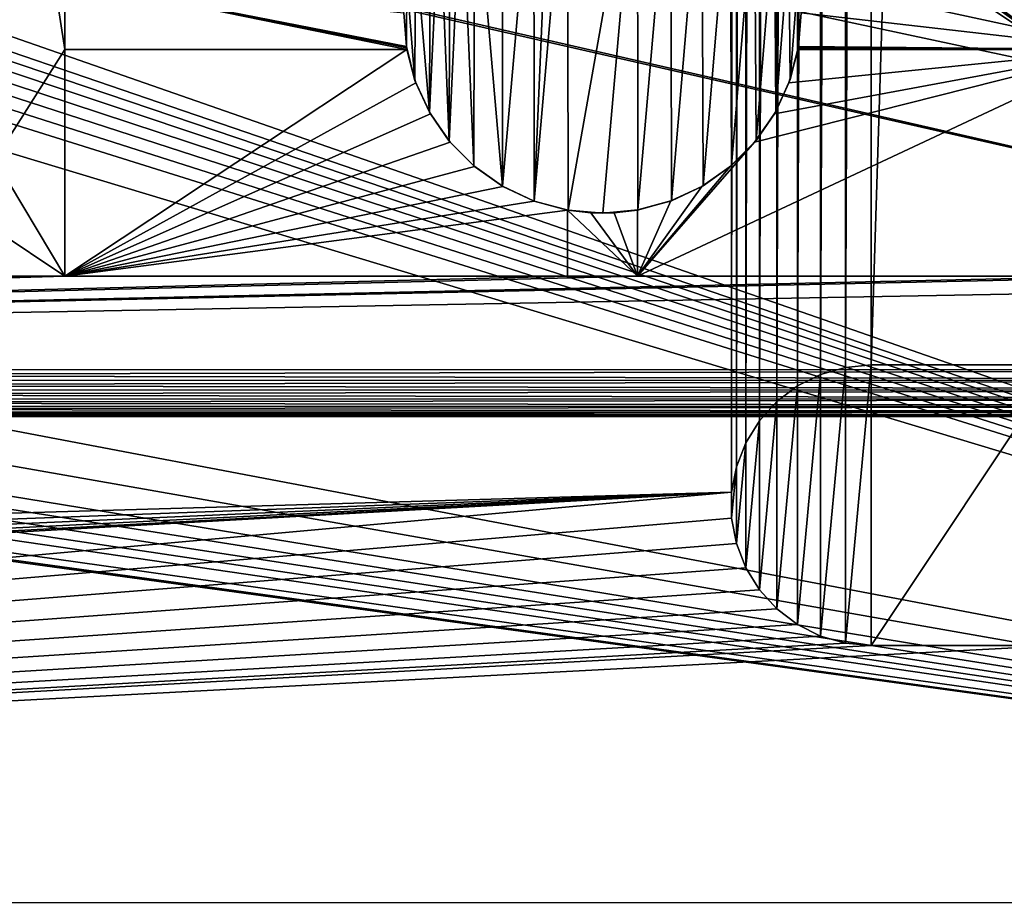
# Model space of a CAD drawing. Header units: metres. Extents: x -206 to 75, y -104 to 104.
# Tile 87 of 256: x -118 to -97, y -75 to -56. Entities that reach past the tile are written whole.
import ezdxf

# ---------------------------------------------------------------- set-up
doc = ezdxf.new("R2010")
doc.units = ezdxf.units.M
doc.layers.add('solid_01_1-CONSUMER_THERM_B_125288', color=7, linetype='CONTINUOUS')

msp = doc.modelspace()

# ---------------------------------------------------------------- linework, layer by layer
at = {"layer": 'solid_01_1-CONSUMER_THERM_B_125288'}
for points in [[(-158.776108, 66.195313), (-102.949013, 67.817345), (-158.757141, -66.251068)], [(-102.949013, 67.817345), (-158.757065, -66.804688), (-158.757141, -66.251068)], [(-102.949013, 67.817345), (-103.148926, 67.301086), (-158.757065, -66.804688)], [(-103.148926, 67.301086), (-103.25058, 66.756882), (-158.757065, -66.804688)], [(-103.25058, 66.756882), (-159.058624, -67.86515), (-158.858719, -67.348892)], [(-103.25058, 66.756882), (-103.250504, 66.203262), (-159.058624, -67.86515)], [(-103.25058, 66.756882), (-158.858719, -67.348892), (-158.757065, -66.804688)], [(-103.250504, 66.203262), (-103.231537, -66.243118), (-159.058624, -67.86515)], [(-103.250504, 66.203262), (-103.148697, 65.659088), (-103.231537, -66.243118)], [(-103.148697, 65.659088), (-103.12989, -65.698914), (-103.231537, -66.243118)], [(-103.148697, 65.659088), (-102.948631, 65.142883), (-103.12989, -65.698914)], [(-102.948631, 65.142883), (-102.92997, -65.182655), (-103.12989, -65.698914)], [(-102.948631, 65.142883), (-102.65712, 64.672234), (-102.92997, -65.182655)], [(-102.65712, 64.672234), (-102.638596, -64.711922), (-102.92997, -65.182655)], [(-102.65712, 64.672234), (-102.284088, 64.263168), (-102.638596, -64.711922)], [(-102.284088, 64.263168), (-102.265686, -64.30275), (-102.638596, -64.711922)], [(-102.284088, 64.263168), (-101.842255, 63.929611), (-102.265686, -64.30275)], [(-101.842255, 63.929611), (-101.823944, -63.969063), (-102.265686, -64.30275)], [(-101.842255, 63.929611), (-101.346649, 63.682919), (-101.823944, -63.969063)], [(-101.346649, 63.682919), (-101.328407, -63.722233), (-101.823944, -63.969063)], [(-101.346649, 63.682919), (-100.814156, 63.531498), (-101.328407, -63.722233)], [(-100.814156, 63.531498), (-100.795959, -63.570656), (-101.328407, -63.722233)], [(-100.814156, 63.531498), (-100.262909, 63.480499), (-100.795959, -63.570656)], [(-100.262909, 63.480499), (-100.244728, -63.519501), (-100.795959, -63.570656)], [(-96.262909, 63.481071), (-100.244728, -63.519501), (-100.262909, 63.480499)], [(-96.262909, 63.481071), (-96.244728, -63.518929), (-100.244728, -63.519501)], [(-185.595474, -63.627823, 75.400002), (-76.395485, -63.61998, 75.400002), (-169.283783, -42.467205, 75.400002)], [(-76.395485, -63.61998, 75.400002), (-168.500031, -42.528885, 75.400002), (-169.283783, -42.467205, 75.400002)], [(-76.395485, -63.61998, 75.400002), (-93.500031, -42.528851, 75.400002), (-168.500031, -42.528885, 75.400002)], [(-149.213455, -45.836296, 1.5), (-150.476547, -45.923691, 1.5), (-65.493088, -75.014526, 1.5)], [(-95.604607, -57.279106, 1.5), (-112.781067, -45.831078, 1.5), (-149.213455, -45.836296, 1.5)], [(-95.604607, -57.279106, 1.5), (-149.213455, -45.836296, 1.5), (-65.493088, -75.014526, 1.5)], [(-95.604607, -57.279106, 1.5), (-111.517952, -45.918114, 1.5), (-112.781067, -45.831078, 1.5)], [(-151.110367, -46.03447, 1.5), (-151.7388, -46.190445, 1.5), (-65.493088, -75.014526, 1.5)], [(-150.476547, -45.923691, 1.5), (-151.110367, -46.03447, 1.5), (-65.493088, -75.014526, 1.5)], [(-95.604607, -57.279106, 1.5), (-110.884102, -46.028709, 1.5), (-111.517952, -45.918114, 1.5)], [(-95.604607, -57.279106, 1.5), (-97.158119, -56.130054, 1.5), (-110.884102, -46.028709, 1.5)], [(-151.7388, -46.190445, 1.5), (-152.356613, -46.390984, 1.5), (-65.493088, -75.014526, 1.5)], [(-152.356613, -46.390984, 1.5), (-152.958725, -46.634659, 1.5), (-65.493088, -75.014526, 1.5)], [(-152.958725, -46.634659, 1.5), (-153.540314, -46.919289, 1.5), (-65.493088, -75.014526, 1.5)], [(-153.540314, -46.919289, 1.5), (-154.096954, -47.241997, 1.5), (-65.493088, -75.014526, 1.5)], [(-117.496078, -55.272934, 66.816208), (-117.495972, -56.772934, 67.426552), (-118.996666, -47.123039, 63.5)], [(-118.995804, -59.123039, 68.382759), (-118.996666, -47.123039, 63.5), (-117.495972, -56.772934, 67.426552)], [(-154.096954, -47.241997, 1.5), (-155.120499, -47.987244, 1.5), (-65.493088, -75.014526, 1.5)], [(-155.120499, -47.987244, 1.5), (-164.83345, -56.139744, 1.5), (-65.493088, -75.014526, 1.5)], [(-107.455284, -60.013729, 67.400002), (-107.460419, -52.032364, 67.400002), (-107.107277, -51.91996, 67.400002)], [(-107.455284, -60.013729, 67.400002), (-107.107277, -51.91996, 67.400002), (-106.74633, -51.83886, 67.400002)], [(-106.73185, -60.207924, 67.400002), (-107.455284, -60.013729, 67.400002), (-106.74633, -51.83886, 67.400002)], [(-106.73185, -60.207924, 67.400002), (-106.74633, -51.83886, 67.400002), (-105.24633, -51.838753, 67.400002)], [(-105.985985, -60.272079, 67.400002), (-106.73185, -60.207924, 67.400002), (-105.24633, -51.838753, 67.400002)], [(-105.240486, -60.204411, 67.400002), (-105.985985, -60.272079, 67.400002), (-105.24633, -51.838753, 67.400002)], [(-104.534401, -52.031349, 67.400002), (-105.240486, -60.204411, 67.400002), (-105.24633, -51.838753, 67.400002)], [(-108.133133, -59.695683, 67.400002), (-108.129875, -52.34663, 67.400002), (-107.460419, -52.032364, 67.400002)], [(-107.455284, -60.013729, 67.400002), (-108.133133, -59.695683, 67.400002), (-107.460419, -52.032364, 67.400002)], [(-104.534401, -52.031349, 67.400002), (-104.517998, -60.006817, 67.400002), (-105.240486, -60.204411, 67.400002)], [(-104.534401, -52.031349, 67.400002), (-103.86689, -52.343899, 67.400002), (-104.517998, -60.006817, 67.400002)], [(-108.133133, -59.695683, 67.400002), (-108.734764, -52.772209, 67.400002), (-108.129875, -52.34663, 67.400002)], [(-103.86689, -52.343899, 67.400002), (-103.841537, -59.685513, 67.400002), (-104.517998, -60.006817, 67.400002)], [(-103.86689, -52.343899, 67.400002), (-103.263168, -52.767265, 67.400002), (-103.841537, -59.685513, 67.400002)], [(-108.744423, -59.26384, 67.400002), (-109.007187, -53.022888, 67.400002), (-108.734764, -52.772209, 67.400002)], [(-108.133133, -59.695683, 67.400002), (-108.744423, -59.26384, 67.400002), (-108.734764, -52.772209, 67.400002)], [(-103.263168, -52.767265, 67.400002), (-103.232475, -59.250927, 67.400002), (-103.841537, -59.685513, 67.400002)], [(-103.263168, -52.767265, 67.400002), (-102.741577, -53.288784, 67.400002), (-103.232475, -59.250927, 67.400002)], [(-109.270836, -58.731003, 67.400002), (-109.256905, -53.296452, 67.400002), (-109.007187, -53.022888, 67.400002)], [(-108.744423, -59.26384, 67.400002), (-109.270836, -58.731003, 67.400002), (-109.007187, -53.022888, 67.400002)], [(-102.741577, -53.288784, 67.400002), (-102.708534, -58.715599, 67.400002), (-103.232475, -59.250927, 67.400002)], [(-102.741577, -53.288784, 67.400002), (-102.31813, -53.892445, 67.400002), (-102.708534, -58.715599, 67.400002)], [(-109.270836, -58.731003, 67.400002), (-109.48188, -53.590786, 67.400002), (-109.256905, -53.296452, 67.400002)], [(-109.69548, -58.114117, 67.400002), (-109.680595, -53.904022, 67.400002), (-109.48188, -53.590786, 67.400002)], [(-109.270836, -58.731003, 67.400002), (-109.69548, -58.114117, 67.400002), (-109.48188, -53.590786, 67.400002)], [(-109.69548, -58.114117, 67.400002), (-109.990837, -54.571621, 67.400002), (-109.680595, -53.904022, 67.400002)], [(-102.31813, -53.892445, 67.400002), (-102.286278, -58.095791, 67.400002), (-102.708534, -58.715599, 67.400002)], [(-102.31813, -53.892445, 67.400002), (-102.005478, -54.559902, 67.400002), (-102.286278, -58.095791, 67.400002)], [(-110.005066, -57.432827, 67.400002), (-110.179214, -55.271877, 67.400002), (-109.990837, -54.571621, 67.400002)], [(-109.69548, -58.114117, 67.400002), (-110.005066, -57.432827, 67.400002), (-109.990837, -54.571621, 67.400002)], [(-102.005478, -54.559902, 67.400002), (-101.981445, -57.416958, 67.400002), (-102.286278, -58.095791, 67.400002)], [(-102.005478, -54.559902, 67.400002), (-101.812782, -55.271805, 67.400002), (-101.981445, -57.416958, 67.400002)], [(-117.496078, -55.272934, 66.816208), (-110.190453, -56.707153, 67.400002), (-110.18499, -56.739807, 67.413284)], [(-117.496078, -55.272934, 66.816208), (-110.245903, -55.989227, 67.10788), (-110.190453, -56.707153, 67.400002)], [(-117.496078, -55.272934, 66.816208), (-110.179276, -56.772408, 67.426552), (-117.495972, -56.772934, 67.426552)], [(-117.496078, -55.272934, 66.816208), (-110.18499, -56.739807, 67.413284), (-110.179276, -56.772408, 67.426552)], [(-110.190453, -56.707153, 67.400002), (-110.245888, -55.987545, 67.400002), (-110.179214, -55.271877, 67.400002)], [(-110.005066, -57.432827, 67.400002), (-110.190453, -56.707153, 67.400002), (-110.179214, -55.271877, 67.400002)], [(-101.812782, -55.271805, 67.400002), (-101.801659, -56.707066, 67.400002), (-101.981445, -57.416958, 67.400002)], [(-101.812782, -55.271805, 66.816208), (-94.89608, -55.271309, 66.816208), (-94.895973, -56.771309, 67.426552)], [(-101.812782, -55.271805, 67.400002), (-101.746147, -55.990459, 67.400002), (-101.801659, -56.707066, 67.400002)], [(-101.746162, -55.988617, 67.10788), (-101.812782, -55.271805, 66.816208), (-94.895973, -56.771309, 67.426552)], [(-110.245903, -55.989227, 67.10788), (-110.245888, -55.987545, 67.400002), (-110.190453, -56.707153, 67.400002)], [(-101.746162, -55.988617, 67.10788), (-101.801659, -56.707066, 67.400002), (-101.746147, -55.990459, 67.400002)], [(-101.746162, -55.988617, 67.10788), (-94.895973, -56.771309, 67.426552), (-101.801659, -56.707066, 67.400002)], [(-164.83345, -56.139744, 1.5), (-166.386368, -57.289063, 1.5), (-65.493088, -75.014526, 1.5)], [(-118.995804, -59.123039, 68.382759), (-117.495972, -56.772934, 67.426552), (-117.495628, -61.622932, 69.400002)], [(-117.495628, -61.622932, 72.400002), (-117.495972, -56.772934, 72.400002), (-110.179276, -56.772408, 72.400002)], [(-110.179276, -56.772408, 67.426552), (-110.179276, -56.772408, 72.400002), (-117.495972, -56.772934, 72.400002)], [(-110.179276, -56.772408, 67.426552), (-117.495972, -56.772934, 72.400002), (-117.495972, -56.772934, 67.426552)], [(-117.495628, -61.622932, 69.400002), (-117.495972, -56.772934, 72.400002), (-117.495628, -61.622932, 72.400002)], [(-117.495972, -56.772934, 67.426552), (-117.495972, -56.772934, 72.400002), (-117.495628, -61.622932, 69.400002)], [(-117.495628, -61.622932, 72.400002), (-110.179276, -56.772408, 72.400002), (-109.986572, -57.48431, 72.400002)], [(-110.18499, -56.739807, 67.413284), (-110.190453, -56.707153, 67.400002), (-110.005066, -57.432827, 67.400002)], [(-110.18499, -56.739807, 67.413284), (-110.005066, -57.432827, 67.400002), (-110.179276, -56.772408, 67.426552)], [(-110.179276, -56.772408, 72.400002), (-110.005066, -57.432827, 67.400002), (-109.986572, -57.48431, 72.400002)], [(-110.179276, -56.772408, 67.426552), (-110.005066, -57.432827, 67.400002), (-110.179276, -56.772408, 72.400002)], [(-94.895973, -56.771309, 72.400002), (-105.245628, -61.622051, 72.400002), (-102.741188, -58.754963, 72.400002)], [(-94.895973, -56.771309, 72.400002), (-94.895622, -61.621311, 72.400002), (-105.245628, -61.622051, 72.400002)], [(-94.895973, -56.771309, 72.400002), (-102.741188, -58.754963, 72.400002), (-102.317818, -58.151241, 72.400002)], [(-94.895973, -56.771309, 72.400002), (-102.317818, -58.151241, 72.400002), (-102.005272, -57.483738, 72.400002)], [(-94.895973, -56.771309, 72.400002), (-102.005272, -57.483738, 72.400002), (-101.812675, -56.771805, 72.400002)], [(-101.812675, -56.771805, 67.426552), (-102.005272, -57.483738, 72.400002), (-101.981445, -57.416958, 67.400002)], [(-101.812675, -56.771805, 67.426552), (-101.812675, -56.771805, 72.400002), (-102.005272, -57.483738, 72.400002)], [(-101.812675, -56.771805, 67.426552), (-101.981445, -57.416958, 67.400002), (-101.801659, -56.707066, 67.400002)], [(-101.806961, -56.739204, 67.413284), (-101.812675, -56.771805, 67.426552), (-101.801659, -56.707066, 67.400002)], [(-101.806961, -56.739204, 67.413284), (-94.895973, -56.771309, 67.426552), (-101.812675, -56.771805, 67.426552)], [(-94.895973, -56.771309, 67.426552), (-94.895973, -56.771309, 72.400002), (-101.812675, -56.771805, 72.400002)], [(-94.895973, -56.771309, 67.426552), (-101.812675, -56.771805, 72.400002), (-101.812675, -56.771805, 67.426552)], [(-101.806961, -56.739204, 67.413284), (-101.801659, -56.707066, 67.400002), (-94.895973, -56.771309, 67.426552)], [(-166.386368, -57.289063, 1.5), (-168.08342, -58.247952, 1.5), (-65.493088, -75.014526, 1.5)], [(-117.495628, -61.622932, 72.400002), (-109.986572, -57.48431, 72.400002), (-109.673927, -58.151772, 72.400002)], [(-109.986572, -57.48431, 72.400002), (-110.005066, -57.432827, 67.400002), (-109.69548, -58.114117, 67.400002)], [(-109.986572, -57.48431, 72.400002), (-109.69548, -58.114117, 67.400002), (-109.673927, -58.151772, 72.400002)], [(-102.317818, -58.151241, 72.400002), (-102.286278, -58.095791, 67.400002), (-102.005272, -57.483738, 72.400002)], [(-102.005272, -57.483738, 72.400002), (-102.286278, -58.095791, 67.400002), (-101.981445, -57.416958, 67.400002)], [(-109.673927, -58.151772, 72.400002), (-109.69548, -58.114117, 67.400002), (-109.270836, -58.731003, 67.400002)], [(-102.317818, -58.151241, 72.400002), (-102.708534, -58.715599, 67.400002), (-102.286278, -58.095791, 67.400002)], [(-168.08342, -58.247952, 1.5), (-168.97641, -58.648529, 1.5), (-65.493088, -75.014526, 1.5)], [(-117.495628, -61.622932, 72.400002), (-109.673927, -58.151772, 72.400002), (-109.250481, -58.755428, 72.400002)], [(-109.673927, -58.151772, 72.400002), (-109.270836, -58.731003, 67.400002), (-109.250481, -58.755428, 72.400002)], [(-102.741188, -58.754963, 72.400002), (-102.708534, -58.715599, 67.400002), (-102.317818, -58.151241, 72.400002)], [(-168.97641, -58.648529, 1.5), (-169.89328, -58.993359, 1.5), (-65.493088, -75.014526, 1.5)], [(-117.495628, -61.622932, 72.400002), (-109.250481, -58.755428, 72.400002), (-108.728882, -59.276951, 72.400002)], [(-109.250481, -58.755428, 72.400002), (-109.270836, -58.731003, 67.400002), (-108.744423, -59.26384, 67.400002)], [(-109.250481, -58.755428, 72.400002), (-108.744423, -59.26384, 67.400002), (-108.728882, -59.276951, 72.400002)], [(-105.245628, -61.622051, 72.400002), (-103.262703, -59.276558, 72.400002), (-102.741188, -58.754963, 72.400002)], [(-103.262703, -59.276558, 72.400002), (-103.232475, -59.250927, 67.400002), (-102.741188, -58.754963, 72.400002)], [(-102.741188, -58.754963, 72.400002), (-103.232475, -59.250927, 67.400002), (-102.708534, -58.715599, 67.400002)], [(-169.89328, -58.993359, 1.5), (-170.829468, -59.280663, 1.5), (-65.493088, -75.014526, 1.5)], [(-118.995804, -59.123039, 68.382759), (-117.495628, -61.622932, 69.400002), (-118.995697, -60.623039, 68.993103)], [(-170.829468, -59.280663, 1.5), (-171.780579, -59.509239, 1.5), (-65.493088, -75.014526, 1.5)], [(-117.495628, -61.622932, 72.400002), (-108.728882, -59.276951, 72.400002), (-108.12516, -59.700314, 72.400002)], [(-108.728882, -59.276951, 72.400002), (-108.744423, -59.26384, 67.400002), (-108.133133, -59.695683, 67.400002)], [(-108.728882, -59.276951, 72.400002), (-108.133133, -59.695683, 67.400002), (-108.12516, -59.700314, 72.400002)], [(-105.245628, -61.622051, 72.400002), (-103.866364, -59.700008, 72.400002), (-103.262703, -59.276558, 72.400002)], [(-103.866364, -59.700008, 72.400002), (-103.841537, -59.685513, 67.400002), (-103.262703, -59.276558, 72.400002)], [(-103.262703, -59.276558, 72.400002), (-103.841537, -59.685513, 67.400002), (-103.232475, -59.250927, 67.400002)], [(-171.780579, -59.509239, 1.5), (-173.714615, -59.787849, 1.5), (-65.493088, -75.014526, 1.5)], [(-200.493088, -75.033852, 1.5), (-65.493088, -75.014526, 1.5), (-176.645615, -59.753849, 1.5)], [(-175.669601, -59.825695, 1.5), (-176.645615, -59.753849, 1.5), (-65.493088, -75.014526, 1.5)], [(-173.714615, -59.787849, 1.5), (-175.669601, -59.825695, 1.5), (-65.493088, -75.014526, 1.5)], [(-117.495628, -61.622932, 72.400002), (-108.12516, -59.700314, 72.400002), (-107.457657, -60.012867, 72.400002)], [(-108.12516, -59.700314, 72.400002), (-108.133133, -59.695683, 67.400002), (-107.455284, -60.013729, 67.400002)], [(-108.12516, -59.700314, 72.400002), (-107.455284, -60.013729, 67.400002), (-107.457657, -60.012867, 72.400002)], [(-105.245628, -61.622051, 72.400002), (-104.533821, -60.012653, 72.400002), (-103.866364, -59.700008, 72.400002)], [(-104.533821, -60.012653, 72.400002), (-104.517998, -60.006817, 67.400002), (-103.866364, -59.700008, 72.400002)], [(-103.866364, -59.700008, 72.400002), (-104.517998, -60.006817, 67.400002), (-103.841537, -59.685513, 67.400002)], [(-117.495628, -61.622932, 72.400002), (-107.457657, -60.012867, 72.400002), (-106.745728, -60.20546, 72.400002)], [(-106.745728, -60.20546, 68.823547), (-107.457657, -60.012867, 72.400002), (-107.455284, -60.013729, 67.400002)], [(-106.745728, -60.20546, 68.823547), (-106.745728, -60.20546, 72.400002), (-107.457657, -60.012867, 72.400002)], [(-106.745728, -60.20546, 68.823547), (-107.455284, -60.013729, 67.400002), (-106.73185, -60.207924, 67.400002)], [(-105.245728, -60.205353, 72.400002), (-105.240486, -60.204411, 67.400002), (-104.533821, -60.012653, 72.400002)], [(-105.245628, -61.622051, 72.400002), (-105.245728, -60.205353, 72.400002), (-104.533821, -60.012653, 72.400002)], [(-104.533821, -60.012653, 72.400002), (-105.240486, -60.204411, 67.400002), (-104.517998, -60.006817, 67.400002)], [(-106.745628, -61.622162, 72.400002), (-117.495628, -61.622932, 72.400002), (-106.745728, -60.20546, 72.400002)], [(-106.246658, -60.264709, 68.847672), (-106.745728, -60.20546, 68.823547), (-106.73185, -60.207924, 67.400002)], [(-106.745728, -60.20546, 68.823547), (-106.745628, -61.622162, 72.400002), (-106.745728, -60.20546, 72.400002)], [(-106.745728, -60.20546, 68.823547), (-106.745628, -61.622162, 69.400002), (-106.745628, -61.622162, 72.400002)], [(-106.745728, -60.20546, 68.823547), (-105.245628, -61.622051, 69.400002), (-106.745628, -61.622162, 69.400002)], [(-106.246658, -60.264709, 68.847672), (-105.245628, -61.622051, 69.400002), (-106.745728, -60.20546, 68.823547)], [(-106.246658, -60.264709, 68.847672), (-106.73185, -60.207924, 67.400002), (-105.985985, -60.272079, 67.400002)], [(-105.744789, -60.264675, 68.847672), (-105.985985, -60.272079, 67.400002), (-105.240486, -60.204411, 67.400002)], [(-105.744789, -60.264675, 68.847672), (-105.240486, -60.204411, 67.400002), (-105.245728, -60.205353, 68.823547)], [(-105.744789, -60.264675, 68.847672), (-105.245728, -60.205353, 68.823547), (-105.245628, -61.622051, 69.400002)], [(-105.245728, -60.205353, 68.823547), (-105.240486, -60.204411, 67.400002), (-105.245728, -60.205353, 72.400002)], [(-105.245628, -61.622051, 69.400002), (-105.245728, -60.205353, 72.400002), (-105.245628, -61.622051, 72.400002)], [(-105.245728, -60.205353, 68.823547), (-105.245728, -60.205353, 72.400002), (-105.245628, -61.622051, 69.400002)], [(-106.246658, -60.264709, 68.847672), (-105.985985, -60.272079, 67.400002), (-105.744789, -60.264675, 68.847672)], [(-106.246658, -60.264709, 68.847672), (-105.744789, -60.264675, 68.847672), (-105.245628, -61.622051, 69.400002)], [(-118.995697, -60.623039, 68.993103), (-117.495628, -61.622932, 69.400002), (-118.995628, -61.623039, 69.400002)], [(-76.395622, -61.61998, 69.400002), (-76.395485, -63.61998, 69.400002), (-185.595474, -63.627823, 69.400002)], [(-93.395622, -61.621201, 69.400002), (-76.395622, -61.61998, 69.400002), (-185.595474, -63.627823, 69.400002)], [(-94.895622, -61.621311, 69.400002), (-93.395622, -61.621201, 69.400002), (-185.595474, -63.627823, 69.400002)], [(-105.245628, -61.622051, 69.400002), (-94.895622, -61.621311, 69.400002), (-185.595474, -63.627823, 69.400002)], [(-106.745628, -61.622162, 69.400002), (-105.245628, -61.622051, 69.400002), (-185.595474, -63.627823, 69.400002)], [(-117.495628, -61.622932, 69.400002), (-106.745628, -61.622162, 69.400002), (-185.595474, -63.627823, 69.400002)], [(-118.995628, -61.623039, 69.400002), (-117.495628, -61.622932, 69.400002), (-185.595474, -63.627823, 69.400002)], [(-117.495628, -61.622932, 69.400002), (-117.495628, -61.622932, 72.400002), (-106.745628, -61.622162, 72.400002)], [(-117.495628, -61.622932, 69.400002), (-106.745628, -61.622162, 72.400002), (-106.745628, -61.622162, 69.400002)], [(-105.245628, -61.622051, 69.400002), (-105.245628, -61.622051, 72.400002), (-94.895622, -61.621311, 72.400002)], [(-105.245628, -61.622051, 69.400002), (-94.895622, -61.621311, 72.400002), (-94.895622, -61.621311, 69.400002)], [(-101.3284, -63.722229, 1.410859), (-101.328407, -63.722233), (-100.795959, -63.570656)], [(-100.795952, -63.570656, 1.410859), (-101.3284, -63.722229, 1.410859), (-100.795959, -63.570656)], [(-100.795952, -63.570656, 1.410859), (-101.327599, -69.317085, 1.410859), (-101.3284, -63.722229, 1.410859)], [(-100.795952, -63.570656, 1.410859), (-100.795113, -69.468498, 1.410859), (-101.327599, -69.317085, 1.410859)], [(-100.795952, -63.570656, 1.410859), (-100.795959, -63.570656), (-100.244728, -63.519501)], [(-100.795952, -63.570656, 1.410859), (-100.244728, -63.519501), (-100.244728, -63.519501, 1.410859)], [(-100.795952, -63.570656, 1.410859), (-100.244728, -63.519501, 1.410859), (-100.795113, -69.468498, 1.410859)], [(-100.795113, -69.468498, 1.410859), (-100.244728, -63.519501, 1.410859), (-100.243874, -69.519501, 1.410859)], [(-100.244728, -63.519501, 1.410859), (-100.244728, -63.519501), (-96.244728, -63.518929)], [(-100.244728, -63.519501, 1.410859), (-96.244728, -63.518929), (-96.244728, -63.518929, 1.410859)], [(-100.243874, -69.519501, 1.410859), (-100.244728, -63.519501, 1.410859), (-96.244728, -63.518929, 1.410859)], [(-96.243874, -69.518929, 1.410859), (-100.243874, -69.519501, 1.410859), (-96.244728, -63.518929, 1.410859)], [(-185.595459, -63.849251, 75.375175), (-76.395485, -63.61998, 75.400002), (-185.595474, -63.627823, 75.400002)], [(-76.395462, -63.842503, 69.425072), (-185.595474, -63.627823, 69.400002), (-76.395485, -63.61998, 69.400002)], [(-185.595459, -63.850346, 69.425072), (-185.595474, -63.627823, 69.400002), (-76.395462, -63.842503, 69.425072)], [(-76.395462, -63.841408, 75.375175), (-76.395485, -63.61998, 75.400002), (-185.595459, -63.849251, 75.375175)], [(-101.823936, -63.969059, 1.410859), (-101.823944, -63.969063), (-101.328407, -63.722233)], [(-101.3284, -63.722229, 1.410859), (-101.823936, -63.969059, 1.410859), (-101.328407, -63.722233)], [(-101.3284, -63.722229, 1.410859), (-101.823204, -69.070396, 1.410859), (-101.823936, -63.969059, 1.410859)], [(-101.3284, -63.722229, 1.410859), (-101.327599, -69.317085, 1.410859), (-101.823204, -69.070396, 1.410859)], [(-76.395462, -63.841408, 75.375175), (-185.595459, -63.849251, 75.375175), (-185.595444, -64.060898, 75.301361)], [(-185.595459, -63.850346, 69.425072), (-76.395462, -63.842503, 69.425072), (-76.395447, -64.05407, 69.49913)], [(-185.595444, -64.061913, 69.49913), (-185.595459, -63.850346, 69.425072), (-76.395447, -64.05407, 69.49913)], [(-76.395447, -64.053055, 75.301361), (-76.395462, -63.841408, 75.375175), (-185.595444, -64.060898, 75.301361)], [(-102.265678, -64.302742, 1.410859), (-102.265686, -64.30275), (-101.823944, -63.969063)], [(-101.823936, -63.969059, 1.410859), (-102.265678, -64.302742, 1.410859), (-101.823944, -63.969063)], [(-101.823936, -63.969059, 1.410859), (-102.265045, -68.736839, 1.410859), (-102.265678, -64.302742, 1.410859)], [(-101.823936, -63.969059, 1.410859), (-101.823204, -69.070396, 1.410859), (-102.265045, -68.736839, 1.410859)], [(-76.395447, -64.053055, 75.301361), (-185.595444, -64.060898, 75.301361), (-185.595444, -64.250786, 75.182251)], [(-76.395439, -64.242943, 75.182251), (-76.395447, -64.053055, 75.301361), (-185.595444, -64.250786, 75.182251)], [(-185.595444, -64.061913, 69.49913), (-76.395447, -64.05407, 69.49913), (-76.395439, -64.24382, 69.618446)], [(-185.595444, -64.251663, 69.618446), (-185.595444, -64.061913, 69.49913), (-76.395439, -64.24382, 69.618446)], [(-76.395439, -64.242943, 75.182251), (-185.595444, -64.250786, 75.182251), (-185.595428, -64.409378, 75.023842)], [(-185.595444, -64.251663, 69.618446), (-76.395439, -64.24382, 69.618446), (-76.395424, -64.402229, 69.777039)], [(-185.595428, -64.410072, 69.777039), (-185.595444, -64.251663, 69.618446), (-76.395424, -64.402229, 69.777039)], [(-76.395424, -64.401535, 75.023842), (-76.395439, -64.242943, 75.182251), (-185.595428, -64.409378, 75.023842)], [(-76.395424, -64.401535, 75.023842), (-185.595428, -64.409378, 75.023842), (-185.595413, -64.528694, 74.834084)], [(-185.595428, -64.410072, 69.777039), (-76.395424, -64.402229, 69.777039), (-76.395416, -64.521339, 69.966927)], [(-185.595413, -64.529182, 69.966927), (-185.595428, -64.410072, 69.777039), (-76.395416, -64.521339, 69.966927)], [(-76.395416, -64.520851, 74.834084), (-76.395424, -64.401535, 75.023842), (-185.595413, -64.528694, 74.834084)], [(-102.638588, -64.711914, 1.410859), (-102.638596, -64.711922), (-102.265686, -64.30275)], [(-102.265678, -64.302742, 1.410859), (-102.638588, -64.711914, 1.410859), (-102.265686, -64.30275)], [(-102.265678, -64.302742, 1.410859), (-102.638077, -68.327766, 1.410859), (-102.638588, -64.711914, 1.410859)], [(-102.265678, -64.302742, 1.410859), (-102.265045, -68.736839, 1.410859), (-102.638077, -68.327766, 1.410859)], [(-76.395416, -64.520851, 74.834084), (-185.595413, -64.528694, 74.834084), (-185.595413, -64.602753, 74.62252)], [(-76.395409, -64.59491, 74.62252), (-76.395416, -64.520851, 74.834084), (-185.595413, -64.602753, 74.62252)], [(-185.595413, -64.529182, 69.966927), (-76.395416, -64.521339, 69.966927), (-76.395409, -64.595161, 70.178574)], [(-185.595413, -64.602997, 70.178574), (-185.595413, -64.529182, 69.966927), (-76.395409, -64.595161, 70.178574)], [(-76.395409, -64.59491, 74.62252), (-185.595413, -64.602753, 74.62252), (-185.595413, -64.627823, 74.400002)], [(-76.395409, -64.59491, 74.62252), (-185.595413, -64.627823, 74.400002), (-76.395409, -64.61998, 74.400002)], [(-185.595413, -64.602997, 70.178574), (-76.395409, -64.595161, 70.178574), (-76.395409, -64.61998, 70.400002)], [(-185.595413, -64.602997, 70.178574), (-76.395409, -64.61998, 70.400002), (-185.595413, -64.627823, 70.400002)], [(-76.395409, -64.61998, 70.400002), (-185.595413, -64.627823, 74.400002), (-185.595413, -64.627823, 70.400002)], [(-76.395409, -64.61998, 70.400002), (-76.395409, -64.61998, 74.400002), (-185.595413, -64.627823, 74.400002)], [(-102.638588, -64.711914, 1.410859), (-102.92997, -65.182648, 1.410859), (-102.638596, -64.711922)], [(-102.638588, -64.711914, 1.410859), (-102.929588, -67.857117, 1.410859), (-102.92997, -65.182648, 1.410859)], [(-102.92997, -65.182648, 1.410859), (-102.92997, -65.182655), (-102.638596, -64.711922)], [(-102.638588, -64.711914, 1.410859), (-102.638077, -68.327766, 1.410859), (-102.929588, -67.857117, 1.410859)], [(-102.92997, -65.182648, 1.410859), (-103.12989, -65.698914, 1.410859), (-102.92997, -65.182655)], [(-102.92997, -65.182648, 1.410859), (-103.129654, -67.340919, 1.410859), (-103.12989, -65.698914, 1.410859)], [(-103.12989, -65.698914, 1.410859), (-103.12989, -65.698914), (-102.92997, -65.182655)], [(-102.92997, -65.182648, 1.410859), (-102.929588, -67.857117, 1.410859), (-103.129654, -67.340919, 1.410859)], [(-103.231537, -66.243118, 1.410859), (-103.231537, -66.243118), (-103.12989, -65.698914)], [(-103.12989, -65.698914, 1.410859), (-103.231537, -66.243118, 1.410859), (-103.12989, -65.698914)], [(-103.12989, -65.698914, 1.410859), (-103.231461, -66.796738, 1.410859), (-103.231537, -66.243118, 1.410859)], [(-103.12989, -65.698914, 1.410859), (-103.129654, -67.340919, 1.410859), (-103.231461, -66.796738, 1.410859)], [(-103.231537, -66.243118), (-103.231461, -66.796738), (-200.493088, -75.033852)], [(-161.192642, -69.47715), (-103.231537, -66.243118), (-200.493088, -75.033852)], [(-161.192642, -69.47715), (-160.660202, -69.325569), (-103.231537, -66.243118)], [(-160.660202, -69.325569), (-160.164658, -69.078743), (-103.231537, -66.243118)], [(-160.164658, -69.078743), (-159.722916, -68.745056), (-103.231537, -66.243118)], [(-159.722916, -68.745056), (-159.350006, -68.335884), (-103.231537, -66.243118)], [(-159.350006, -68.335884), (-159.058624, -67.86515), (-103.231537, -66.243118)], [(-103.231461, -66.796738, 1.410859), (-103.231461, -66.796738), (-103.231537, -66.243118)], [(-103.231537, -66.243118, 1.410859), (-103.231461, -66.796738, 1.410859), (-103.231537, -66.243118)], [(-103.231461, -66.796738), (-103.129654, -67.340912), (-200.493088, -75.033852)], [(-103.129654, -67.340919, 1.410859), (-103.129654, -67.340912), (-103.231461, -66.796738)], [(-103.231461, -66.796738, 1.410859), (-103.129654, -67.340919, 1.410859), (-103.231461, -66.796738)], [(-103.129654, -67.340912), (-102.929588, -67.857117), (-200.493088, -75.033852)], [(-102.929588, -67.857117, 1.410859), (-102.929588, -67.857117), (-103.129654, -67.340912)], [(-103.129654, -67.340919, 1.410859), (-102.929588, -67.857117, 1.410859), (-103.129654, -67.340912)], [(-102.929588, -67.857117), (-102.638077, -68.327766), (-200.493088, -75.033852)], [(-102.638077, -68.327766, 1.410859), (-102.638077, -68.327766), (-102.929588, -67.857117)], [(-102.929588, -67.857117, 1.410859), (-102.638077, -68.327766, 1.410859), (-102.929588, -67.857117)], [(-102.638077, -68.327766), (-102.265053, -68.736832), (-200.493088, -75.033852)], [(-102.265045, -68.736839, 1.410859), (-102.265053, -68.736832), (-102.638077, -68.327766)], [(-102.638077, -68.327766, 1.410859), (-102.265045, -68.736839, 1.410859), (-102.638077, -68.327766)], [(-102.265053, -68.736832), (-101.823212, -69.070389), (-200.493088, -75.033852)], [(-101.823204, -69.070396, 1.410859), (-101.823212, -69.070389), (-102.265053, -68.736832)], [(-102.265045, -68.736839, 1.410859), (-101.823204, -69.070396, 1.410859), (-102.265053, -68.736832)], [(-101.823212, -69.070389), (-101.327606, -69.317078), (-200.493088, -75.033852)], [(-101.327599, -69.317085, 1.410859), (-101.327606, -69.317078), (-101.823212, -69.070389)], [(-101.823204, -69.070396, 1.410859), (-101.327599, -69.317085, 1.410859), (-101.823212, -69.070389)], [(-101.327606, -69.317078), (-100.795113, -69.468498), (-200.493088, -75.033852)], [(-100.795113, -69.468498), (-100.243874, -69.519501), (-200.493088, -75.033852)], [(-100.795113, -69.468498, 1.410859), (-100.795113, -69.468498), (-101.327606, -69.317078)], [(-101.327599, -69.317085, 1.410859), (-100.795113, -69.468498, 1.410859), (-101.327606, -69.317078)], [(-100.243874, -69.519501, 1.410859), (-100.243874, -69.519501), (-100.795113, -69.468498)], [(-100.795113, -69.468498, 1.410859), (-100.243874, -69.519501, 1.410859), (-100.795113, -69.468498)], [(-96.243874, -69.518929), (-65.493088, -75.014526), (-200.493088, -75.033852)], [(-100.243874, -69.519501), (-96.243874, -69.518929), (-200.493088, -75.033852)], [(-96.243874, -69.518929, 1.410859), (-96.243874, -69.518929), (-100.243874, -69.519501)], [(-96.243874, -69.518929, 1.410859), (-100.243874, -69.519501), (-100.243874, -69.519501, 1.410859)], [(-200.493088, -75.033852, 1.5), (-200.493088, -75.033852), (-65.493088, -75.014526)], [(-65.493088, -75.014526, 1.5), (-200.493088, -75.033852, 1.5), (-65.493088, -75.014526)]]:
    msp.add_3dface(points, dxfattribs=at)

doc.saveas('drawing.dxf')
